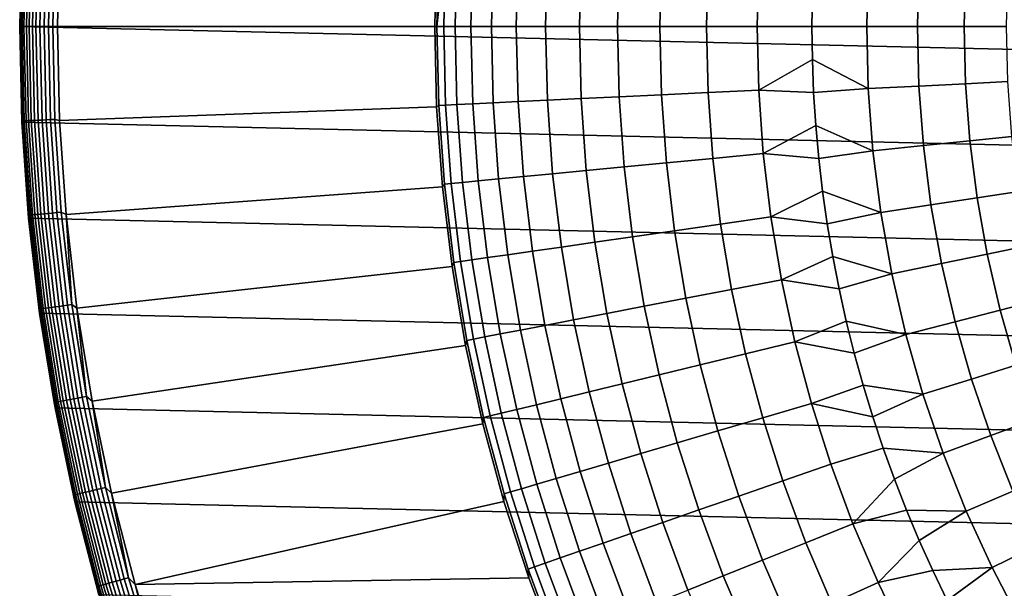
# Model space of a CAD drawing. Header units: metres. Extents: x -28 to 70, y -212 to 28.
# Tile 94 of 239: x -27.5 to -14.45, y -7.44 to 0.09. Entities that reach past the tile are written whole.
import ezdxf

# ---------------------------------------------------------------- set-up
doc = ezdxf.new("R2010")
doc.units = ezdxf.units.M
doc.layers.add('solid_10_261_102_XXX', color=7, linetype='CONTINUOUS')

msp = doc.modelspace()

# ---------------------------------------------------------------- linework, layer by layer
at = {"layer": 'solid_10_261_102_XXX'}
for points in [[(-27.38269, 2.537377, -5), (27.470657, 1.270013, -5), (27.5, 0, -5), (-27.470657, 1.270013, -5)], [(-27.5, 0, -0.5), (-27.470657, 1.270044, -0.5), (-27.470657, 1.270013, -5), (-27.5, 0, -5)], [(-27.496433, 0, -0.440391), (-27.467939, 1.251489, -0.440391), (-27.470657, 1.270044, -0.5), (-27.5, 0, -0.5)], [(27.470657, -1.270013, -5), (-27.5, 0, -5), (-27.470657, 1.270013, -5), (27.5, 0, -5)], [(-27.467939, 1.251489, -0.440391), (-27.496433, 0, -0.440391), (-27.485615, 0, -0.380929), (-27.45713, 1.250997, -0.380929)], [(-27.45713, 1.250997, -0.380929), (-27.485615, 0, -0.380929), (-27.467701, 0, -0.323206), (-27.439236, 1.250181, -0.323206)], [(-27.439236, 1.250181, -0.323206), (-27.467701, 0, -0.323206), (-27.442953, 0, -0.268066), (-27.414513, 1.249055, -0.268066)], [(-27.414513, 1.249055, -0.268066), (-27.442953, 0, -0.268066), (-27.411732, 0, -0.216316), (-27.383324, 1.247634, -0.216316)], [(-27.383324, 1.247634, -0.216316), (-27.411732, 0, -0.216316), (-27.374496, 0, -0.16871), (-27.346127, 1.245939, -0.16871)], [(-27.346127, 1.245939, -0.16871), (-27.374496, 0, -0.16871), (-27.331787, 0, -0.125945), (-27.303463, 1.243995, -0.125945)], [(-27.303463, 1.243995, -0.125945), (-27.331787, 0, -0.125945), (-27.284231, 0, -0.088645), (-27.255957, 1.241831, -0.088645)], [(-27.255957, 1.241831, -0.088645), (-27.284231, 0, -0.088645), (-27.232523, 0, -0.057356), (-27.2043, 1.239477, -0.057356)], [(-27.2043, 1.239477, -0.057356), (-27.232523, 0, -0.057356), (-27.177416, 0, -0.032535), (-27.14925, 1.236969, -0.032535)], [(-27.14925, 1.236969, -0.032535), (-27.177416, 0, -0.032535), (-27.119717, 0, -0.014544), (-27.091612, 1.234343, -0.014544)], [(-27.091612, 1.234343, -0.014544), (-27.119717, 0, -0.014544), (-27.060268, 0, -0.003646), (-27.032225, 1.231637, -0.003646)], [(-27.032225, 1.231637, -0.003646), (-27.060268, 0, -0.003646), (-27, 0), (-26.971207, 1.246568)], [(-26.971207, 1.246568), (-27, 0), (-22, 0), (-21.97431, 1.062874)], [(-21.97431, 1.062894, 143.052673), (-22, 0, 143.052673), (-21.970417, 0, 144.561661), (-21.945532, 1.045395, 144.561661)], [(-21.97431, 1.062874), (-22, 0), (-22, 0, 143.052673), (-21.97431, 1.062894, 143.052673)], [(-21.945532, 1.045395, 144.561661), (-21.970417, 0, 144.561661), (-21.969755, 0, 144.578445), (-21.85549, 1.041105, 146.086594)], [(-21.969755, 0, 144.578445), (-21.880272, 0, 146.086594), (-21.85549, 1.041105, 146.086594)], [(-21.85549, 1.041105, 146.086594), (-21.880272, 0, 146.086594), (-21.729704, 0, 147.606766), (-21.705091, 1.033941, 147.606766)], [(-21.705091, 1.033941, 147.606766), (-21.729704, 0, 147.606766), (-21.51895, 0, 149.119751), (-21.494576, 1.023913, 149.119751)], [(-21.494576, 1.023913, 149.119751), (-21.51895, 0, 149.119751), (-21.248341, 0, 150.623184), (-21.224274, 1.011037, 150.623184)], [(-21.224274, 1.011037, 150.623184), (-21.248341, 0, 150.623184), (-20.918304, 0, 152.1147), (-20.894611, 0.995333, 152.1147)], [(-20.894611, 0.995333, 152.1147), (-20.918304, 0, 152.1147), (-20.529358, 0, 153.591949), (-20.506105, 0.976826, 153.591949)], [(-20.506105, 0.976826, 153.591949), (-20.529358, 0, 153.591949), (-20.082117, 0, 155.052612), (-20.05937, 0.955546, 155.052612)], [(-20.05937, 0.955546, 155.052612), (-20.082117, 0, 155.052612), (-19.577282, 0, 156.494385), (-19.555107, 0.931525, 156.494385)], [(-19.555107, 0.931525, 156.494385), (-19.577282, 0, 156.494385), (-19.01565, 0, 157.914993), (-18.994112, 0.904801, 157.914993)], [(-18.994112, 0.904801, 157.914993), (-19.01565, 0, 157.914993), (-18.398104, 0, 159.312195), (-18.377266, 0.875417, 159.312195)], [(-18.377266, 0.875417, 159.312195), (-18.398104, 0, 159.312195), (-17.725616, 0, 160.683807), (-17.70554, 0.843419, 160.683807)], [(-17.70554, 0.843419, 160.683807), (-17.725616, 0, 160.683807), (-17, 0, 162.026337), (-16.994364, 0.437715, 162.026337)], [(-16.994364, 0.437715, 162.026337), (-17, 0, 162.026337), (-16.274384, 0, 163.368866), (-16.253494, 0.824284, 163.368866)], [(-16.253494, 0.824284, 163.368866), (-16.274384, 0, 163.368866), (-15.601896, 0, 164.740463), (-15.581871, 0.790223, 164.740463)], [(-15.581871, 0.790223, 164.740463), (-15.601896, 0, 164.740463), (-14.98435, 0, 166.13768), (-14.965118, 0.758945, 166.13768)], [(-14.965118, 0.758945, 166.13768), (-14.98435, 0, 166.13768), (-14.422718, 0, 167.558289), (-14.404206, 0.730499, 167.558289)], [(27.38269, -2.537377, -5), (-27.470657, -1.270013, -5), (-27.5, 0, -5), (27.470657, -1.270013, -5)], [(-27.470657, -1.270044, -0.5), (-27.5, 0, -0.5), (-27.5, 0, -5), (-27.470657, -1.270013, -5)], [(-27.467939, -1.251489, -0.440391), (-27.496433, 0, -0.440391), (-27.5, 0, -0.5), (-27.470657, -1.270044, -0.5)], [(-27.060268, 0, -0.003646), (-27.032225, -1.231637, -0.003646), (-26.971207, -1.246577), (-27, 0)], [(-27, 0), (-26.971207, -1.246577), (-21.97431, -1.062874), (-22, 0)], [(-21.945532, -1.045395, 144.561661), (-21.970417, 0, 144.561661), (-22, 0, 143.052673), (-21.97431, -1.062894, 143.052673)], [(-21.97431, -1.062894, 143.052673), (-22, 0, 143.052673), (-22, 0), (-21.97431, -1.062874)], [(-21.945532, -1.045395, 144.561661), (-21.969755, 0, 144.578445), (-21.970417, 0, 144.561661)], [(-21.85549, -1.041105, 146.086594), (-21.880272, 0, 146.086594), (-21.969755, 0, 144.578445), (-21.945532, -1.045395, 144.561661)], [(-21.705091, -1.033941, 147.606766), (-21.729704, 0, 147.606766), (-21.880272, 0, 146.086594), (-21.85549, -1.041105, 146.086594)], [(-21.494576, -1.023913, 149.119751), (-21.51895, 0, 149.119751), (-21.729704, 0, 147.606766), (-21.705091, -1.033941, 147.606766)], [(-21.224274, -1.011037, 150.623184), (-21.248341, 0, 150.623184), (-21.51895, 0, 149.119751), (-21.494576, -1.023913, 149.119751)], [(-20.894611, -0.995333, 152.1147), (-20.918304, 0, 152.1147), (-21.248341, 0, 150.623184), (-21.224274, -1.011037, 150.623184)], [(-20.506105, -0.976826, 153.591949), (-20.529358, 0, 153.591949), (-20.918304, 0, 152.1147), (-20.894611, -0.995333, 152.1147)], [(-20.05937, -0.955546, 155.052612), (-20.082117, 0, 155.052612), (-20.529358, 0, 153.591949), (-20.506105, -0.976826, 153.591949)], [(-19.555107, -0.931525, 156.494385), (-19.577282, 0, 156.494385), (-20.082117, 0, 155.052612), (-20.05937, -0.955546, 155.052612)], [(-18.994112, -0.904801, 157.914993), (-19.01565, 0, 157.914993), (-19.577282, 0, 156.494385), (-19.555107, -0.931525, 156.494385)], [(-18.377266, -0.875417, 159.312195), (-18.398104, 0, 159.312195), (-19.01565, 0, 157.914993), (-18.994112, -0.904801, 157.914993)], [(-17.70554, -0.843419, 160.683807), (-17.725616, 0, 160.683807), (-18.398104, 0, 159.312195), (-18.377266, -0.875417, 159.312195)], [(-16.994364, -0.437715, 162.026337), (-17, 0, 162.026337), (-17.725616, 0, 160.683807), (-17.70554, -0.843419, 160.683807)], [(-16.253494, -0.824284, 163.368866), (-16.274384, 0, 163.368866), (-17, 0, 162.026337), (-16.994364, -0.437715, 162.026337)], [(-15.581871, -0.790223, 164.740463), (-15.601896, 0, 164.740463), (-16.274384, 0, 163.368866), (-16.253494, -0.824284, 163.368866)], [(-14.965118, -0.758945, 166.13768), (-14.98435, 0, 166.13768), (-15.601896, 0, 164.740463), (-15.581871, -0.790223, 164.740463)], [(-14.404206, -0.730499, 167.558289), (-14.422718, 0, 167.558289), (-14.98435, 0, 166.13768), (-14.965118, -0.758945, 166.13768)], [(-27.496433, 0, -0.440391), (-27.467939, -1.251489, -0.440391), (-27.45713, -1.250997, -0.380929), (-27.485615, 0, -0.380929)], [(-27.485615, 0, -0.380929), (-27.45713, -1.250997, -0.380929), (-27.439236, -1.250181, -0.323206), (-27.467701, 0, -0.323206)], [(-27.467701, 0, -0.323206), (-27.439236, -1.250181, -0.323206), (-27.414513, -1.249055, -0.268066), (-27.442953, 0, -0.268066)], [(-27.442953, 0, -0.268066), (-27.414513, -1.249055, -0.268066), (-27.383324, -1.247634, -0.216316), (-27.411732, 0, -0.216316)], [(-27.411732, 0, -0.216316), (-27.383324, -1.247634, -0.216316), (-27.346127, -1.245939, -0.16871), (-27.374496, 0, -0.16871)], [(-27.374496, 0, -0.16871), (-27.346127, -1.245939, -0.16871), (-27.303463, -1.243995, -0.125945), (-27.331787, 0, -0.125945)], [(-27.331787, 0, -0.125945), (-27.303463, -1.243995, -0.125945), (-27.255957, -1.241831, -0.088645), (-27.284231, 0, -0.088645)], [(-27.284231, 0, -0.088645), (-27.255957, -1.241831, -0.088645), (-27.2043, -1.239477, -0.057356), (-27.232523, 0, -0.057356)], [(-27.232523, 0, -0.057356), (-27.2043, -1.239477, -0.057356), (-27.14925, -1.236969, -0.032535), (-27.177416, 0, -0.032535)], [(-27.177416, 0, -0.032535), (-27.14925, -1.236969, -0.032535), (-27.091612, -1.234343, -0.014544), (-27.119717, 0, -0.014544)], [(-27.119717, 0, -0.014544), (-27.091612, -1.234343, -0.014544), (-27.032225, -1.231637, -0.003646), (-27.060268, 0, -0.003646)], [(-17.70554, -0.843419, 160.683807), (-16.977459, -0.875139, 162.026337), (-16.994364, -0.437715, 162.026337)], [(-16.994364, -0.437715, 162.026337), (-16.977459, -0.875139, 162.026337), (-16.253494, -0.824284, 163.368866)], [(-15.581871, -0.790223, 164.740463), (-15.521848, -1.578418, 164.740463), (-14.907471, -1.515942, 166.13768), (-14.965118, -0.758945, 166.13768)], [(-14.965118, -0.758945, 166.13768), (-14.907471, -1.515942, 166.13768), (-14.34872, -1.459122, 167.558289), (-14.404206, -0.730499, 167.558289)], [(-19.555107, -0.931525, 156.494385), (-19.488634, -1.860939, 156.494385), (-18.929544, -1.807552, 157.914993), (-18.994112, -0.904801, 157.914993)], [(-18.994112, -0.904801, 157.914993), (-18.929544, -1.807552, 157.914993), (-18.314796, -1.748851, 159.312195), (-18.377266, -0.875417, 159.312195)], [(-18.377266, -0.875417, 159.312195), (-18.314796, -1.748851, 159.312195), (-17.645353, -1.684927, 160.683807), (-17.70554, -0.843419, 160.683807)], [(-17.70554, -0.843419, 160.683807), (-17.645353, -1.684927, 160.683807), (-16.949299, -1.311983, 162.026337), (-16.977459, -0.875139, 162.026337)], [(-16.977459, -0.875139, 162.026337), (-16.949299, -1.311983, 162.026337), (-16.190884, -1.646452, 163.368866), (-16.253494, -0.824284, 163.368866)], [(-16.253494, -0.824284, 163.368866), (-16.190884, -1.646452, 163.368866), (-15.521848, -1.578418, 164.740463), (-15.581871, -0.790223, 164.740463)], [(-21.945532, -1.045395, 144.561661), (-21.870932, -2.088421, 144.561661), (-21.781197, -2.079852, 146.086594), (-21.85549, -1.041105, 146.086594)], [(-21.85549, -1.041105, 146.086594), (-21.781197, -2.079852, 146.086594), (-21.63131, -2.06554, 147.606766), (-21.705091, -1.033941, 147.606766)], [(-21.705091, -1.033941, 147.606766), (-21.63131, -2.06554, 147.606766), (-21.421511, -2.045506, 149.119751), (-21.494576, -1.023913, 149.119751)], [(-21.494576, -1.023913, 149.119751), (-21.421511, -2.045506, 149.119751), (-21.152126, -2.019783, 150.623184), (-21.224274, -1.011037, 150.623184)], [(-21.224274, -1.011037, 150.623184), (-21.152126, -2.019783, 150.623184), (-20.823586, -1.988411, 152.1147), (-20.894611, -0.995333, 152.1147)], [(-20.894611, -0.995333, 152.1147), (-20.823586, -1.988411, 152.1147), (-20.436399, -1.95144, 153.591949), (-20.506105, -0.976826, 153.591949)], [(-20.506105, -0.976826, 153.591949), (-20.436399, -1.95144, 153.591949), (-19.991182, -1.908926, 155.052612), (-20.05937, -0.955546, 155.052612)], [(-20.05937, -0.955546, 155.052612), (-19.991182, -1.908926, 155.052612), (-19.488634, -1.860939, 156.494385), (-19.555107, -0.931525, 156.494385)], [(-26.88483, -2.491148), (-21.897299, -2.123276), (-21.97431, -1.062874), (-26.971207, -1.246577)], [(-21.897297, -2.123306, 143.052673), (-21.870932, -2.088421, 144.561661), (-21.945532, -1.045395, 144.561661), (-21.97431, -1.062894, 143.052673)], [(-21.97431, -1.062874), (-21.897299, -2.123276), (-21.897297, -2.123306, 143.052673), (-21.97431, -1.062894, 143.052673)], [(-27.467939, -1.251489, -0.440391), (-27.470657, -1.270044, -0.5), (-27.38269, -2.537378, -0.5), (-27.382511, -2.500384, -0.440391)], [(27.236292, -3.799254, -5), (-27.38269, -2.537377, -5), (-27.470657, -1.270013, -5), (27.38269, -2.537377, -5)], [(-27.38269, -2.537378, -0.5), (-27.470657, -1.270044, -0.5), (-27.470657, -1.270013, -5), (-27.38269, -2.537377, -5)], [(-27.467939, -1.251489, -0.440391), (-27.382511, -2.500384, -0.440391), (-27.371738, -2.499401, -0.380929), (-27.45713, -1.250997, -0.380929)], [(-27.45713, -1.250997, -0.380929), (-27.371738, -2.499401, -0.380929), (-27.353897, -2.497772, -0.323206), (-27.439236, -1.250181, -0.323206)], [(-27.439236, -1.250181, -0.323206), (-27.353897, -2.497772, -0.323206), (-27.329252, -2.495521, -0.268066), (-27.414513, -1.249055, -0.268066)], [(-27.414513, -1.249055, -0.268066), (-27.329252, -2.495521, -0.268066), (-27.298161, -2.492682, -0.216316), (-27.383324, -1.247634, -0.216316)], [(-27.383324, -1.247634, -0.216316), (-27.298161, -2.492682, -0.216316), (-27.261078, -2.489296, -0.16871), (-27.346127, -1.245939, -0.16871)], [(-27.346127, -1.245939, -0.16871), (-27.261078, -2.489296, -0.16871), (-27.218548, -2.485412, -0.125945), (-27.303463, -1.243995, -0.125945)], [(-27.303463, -1.243995, -0.125945), (-27.218548, -2.485412, -0.125945), (-27.171188, -2.481088, -0.088645), (-27.255957, -1.241831, -0.088645)], [(-27.255957, -1.241831, -0.088645), (-27.171188, -2.481088, -0.088645), (-27.119694, -2.476386, -0.057356), (-27.2043, -1.239477, -0.057356)], [(-27.2043, -1.239477, -0.057356), (-27.119694, -2.476386, -0.057356), (-27.064816, -2.471375, -0.032535), (-27.14925, -1.236969, -0.032535)], [(-27.14925, -1.236969, -0.032535), (-27.064816, -2.471375, -0.032535), (-27.007355, -2.466128, -0.014544), (-27.091612, -1.234343, -0.014544)], [(-27.091612, -1.234343, -0.014544), (-27.007355, -2.466128, -0.014544), (-26.948153, -2.460722, -0.003646), (-27.032225, -1.231637, -0.003646)], [(-27.032225, -1.231637, -0.003646), (-26.948153, -2.460722, -0.003646), (-26.88483, -2.491148), (-26.971207, -1.246577)], [(-17.645353, -1.684927, 160.683807), (-16.909899, -1.747957, 162.026337), (-16.949299, -1.311983, 162.026337)], [(-16.949299, -1.311983, 162.026337), (-16.909899, -1.747957, 162.026337), (-16.190884, -1.646452, 163.368866)], [(-15.521848, -1.578418, 164.740463), (-15.42198, -2.362561, 164.740463), (-14.811556, -2.269047, 166.13768), (-14.907471, -1.515942, 166.13768)], [(-14.907471, -1.515942, 166.13768), (-14.811556, -2.269047, 166.13768), (-14.2564, -2.184, 167.558289), (-14.34872, -1.459122, 167.558289)], [(-18.314796, -1.748851, 159.312195), (-18.210838, -2.618323, 159.312195), (-17.545197, -2.522618, 160.683807), (-17.645353, -1.684927, 160.683807)], [(-17.645353, -1.684927, 160.683807), (-17.545197, -2.522618, 160.683807), (-16.859285, -2.182772, 162.026337), (-16.909899, -1.747957, 162.026337)], [(-16.909899, -1.747957, 162.026337), (-16.859285, -2.182772, 162.026337), (-16.086712, -2.464394, 163.368866), (-16.190884, -1.646452, 163.368866)], [(-16.190884, -1.646452, 163.368866), (-16.086712, -2.464394, 163.368866), (-15.42198, -2.362561, 164.740463), (-15.521848, -1.578418, 164.740463)], [(-19.488634, -1.860939, 156.494385), (-19.378014, -2.786138, 156.494385), (-18.822098, -2.706209, 157.914993), (-18.929544, -1.807552, 157.914993)], [(-18.929544, -1.807552, 157.914993), (-18.822098, -2.706209, 157.914993), (-18.210838, -2.618323, 159.312195), (-18.314796, -1.748851, 159.312195)], [(-20.823586, -1.988411, 152.1147), (-20.705387, -2.976985, 152.1147), (-20.3204, -2.921632, 153.591949), (-20.436399, -1.95144, 153.591949)], [(-20.436399, -1.95144, 153.591949), (-20.3204, -2.921632, 153.591949), (-19.87771, -2.857983, 155.052612), (-19.991182, -1.908926, 155.052612)], [(-19.991182, -1.908926, 155.052612), (-19.87771, -2.857983, 155.052612), (-19.378014, -2.786138, 156.494385), (-19.488634, -1.860939, 156.494385)], [(-21.870932, -2.088421, 144.561661), (-21.74679, -3.126716, 144.561661), (-21.657562, -3.113887, 146.086594), (-21.781197, -2.079852, 146.086594)], [(-21.781197, -2.079852, 146.086594), (-21.657562, -3.113887, 146.086594), (-21.508528, -3.092459, 147.606766), (-21.63131, -2.06554, 147.606766)], [(-21.63131, -2.06554, 147.606766), (-21.508528, -3.092459, 147.606766), (-21.299917, -3.062466, 149.119751), (-21.421511, -2.045506, 149.119751)], [(-21.421511, -2.045506, 149.119751), (-21.299917, -3.062466, 149.119751), (-21.032064, -3.023954, 150.623184), (-21.152126, -2.019783, 150.623184)], [(-21.152126, -2.019783, 150.623184), (-21.032064, -3.023954, 150.623184), (-20.705387, -2.976985, 152.1147), (-20.823586, -1.988411, 152.1147)], [(-26.741062, -3.730351), (-21.769144, -3.178728), (-21.897299, -2.123276), (-26.88483, -2.491148)], [(-21.897299, -2.123276), (-21.769144, -3.178728), (-21.76914, -3.178759, 143.052673), (-21.897297, -2.123306, 143.052673)], [(-21.76914, -3.178759, 143.052673), (-21.74679, -3.126716, 144.561661), (-21.870932, -2.088421, 144.561661), (-21.897297, -2.123306, 143.052673)], [(-17.545197, -2.522618, 160.683807), (-16.797495, -2.61614, 162.026337), (-16.859285, -2.182772, 162.026337)], [(-16.859285, -2.182772, 162.026337), (-16.797495, -2.61614, 162.026337), (-16.086712, -2.464394, 163.368866)], [(-14.811556, -2.269047, 166.13768), (-14.67762, -3.016328, 166.13768), (-14.127484, -2.903272, 167.558289), (-14.2564, -2.184, 167.558289)], [(-15.42198, -2.362561, 164.740463), (-15.282524, -3.140639, 164.740463), (-14.67762, -3.016328, 166.13768), (-14.811556, -2.269047, 166.13768)], [(-27.171188, -2.481088, -0.088645), (-27.030104, -3.715202, -0.088645), (-26.978876, -3.708161, -0.057356), (-27.119694, -2.476386, -0.057356)], [(-27.119694, -2.476386, -0.057356), (-26.978876, -3.708161, -0.057356), (-26.924284, -3.700658, -0.032535), (-27.064816, -2.471375, -0.032535)], [(-27.064816, -2.471375, -0.032535), (-26.924284, -3.700658, -0.032535), (-26.867123, -3.692801, -0.014544), (-27.007355, -2.466128, -0.014544)], [(-27.007355, -2.466128, -0.014544), (-26.867123, -3.692801, -0.014544), (-26.808228, -3.684706, -0.003646), (-26.948153, -2.460722, -0.003646)], [(-26.948153, -2.460722, -0.003646), (-26.808228, -3.684706, -0.003646), (-26.88483, -2.491148)], [(-16.797495, -2.61614, 162.026337), (-16.724566, -3.047773, 162.026337), (-15.941245, -3.276009, 163.368866), (-16.086712, -2.464394, 163.368866)], [(-16.086712, -2.464394, 163.368866), (-15.941245, -3.276009, 163.368866), (-15.282524, -3.140639, 164.740463), (-15.42198, -2.362561, 164.740463)], [(-27.382511, -2.500384, -0.440391), (-27.38269, -2.537378, -0.5), (-27.240332, -3.744097, -0.440391)], [(27.031759, -5.053116, -5), (-27.236292, -3.799254, -5), (-27.38269, -2.537377, -5), (27.236292, -3.799254, -5)], [(-27.236288, -3.799297, -0.5), (-27.38269, -2.537378, -0.5), (-27.38269, -2.537377, -5), (-27.236292, -3.799254, -5)], [(-27.240332, -3.744097, -0.440391), (-27.38269, -2.537378, -0.5), (-27.236288, -3.799297, -0.5)], [(-27.382511, -2.500384, -0.440391), (-27.240332, -3.744097, -0.440391), (-27.229612, -3.742624, -0.380929), (-27.371738, -2.499401, -0.380929)], [(-27.371738, -2.499401, -0.380929), (-27.229612, -3.742624, -0.380929), (-27.211864, -3.740185, -0.323206), (-27.353897, -2.497772, -0.323206)], [(-27.353897, -2.497772, -0.323206), (-27.211864, -3.740185, -0.323206), (-27.187347, -3.736815, -0.268066), (-27.329252, -2.495521, -0.268066)], [(-27.329252, -2.495521, -0.268066), (-27.187347, -3.736815, -0.268066), (-27.156418, -3.732564, -0.216316), (-27.298161, -2.492682, -0.216316)], [(-27.298161, -2.492682, -0.216316), (-27.156418, -3.732564, -0.216316), (-27.119528, -3.727493, -0.16871), (-27.261078, -2.489296, -0.16871)], [(-27.261078, -2.489296, -0.16871), (-27.119528, -3.727493, -0.16871), (-27.077217, -3.721678, -0.125945), (-27.218548, -2.485412, -0.125945)], [(-27.218548, -2.485412, -0.125945), (-27.077217, -3.721678, -0.125945), (-27.030104, -3.715202, -0.088645), (-27.171188, -2.481088, -0.088645)], [(-26.808228, -3.684706, -0.003646), (-26.741062, -3.730351), (-26.88483, -2.491148)], [(-18.210838, -2.618323, 159.312195), (-18.065626, -3.481864, 159.312195), (-17.405293, -3.354595, 160.683807), (-17.545197, -2.522618, 160.683807)], [(-17.545197, -2.522618, 160.683807), (-17.405293, -3.354595, 160.683807), (-16.724566, -3.047773, 162.026337), (-16.797495, -2.61614, 162.026337)], [(-19.378014, -2.786138, 156.494385), (-19.223495, -3.705025, 156.494385), (-18.672012, -3.598735, 157.914993), (-18.822098, -2.706209, 157.914993)], [(-18.822098, -2.706209, 157.914993), (-18.672012, -3.598735, 157.914993), (-18.065626, -3.481864, 159.312195), (-18.210838, -2.618323, 159.312195)], [(-20.3204, -2.921632, 153.591949), (-20.158367, -3.885207, 153.591949), (-19.719206, -3.800565, 155.052612), (-19.87771, -2.857983, 155.052612)], [(-19.87771, -2.857983, 155.052612), (-19.719206, -3.800565, 155.052612), (-19.223495, -3.705025, 156.494385), (-19.378014, -2.786138, 156.494385)], [(-21.032064, -3.023954, 150.623184), (-20.864357, -4.021275, 150.623184), (-20.540283, -3.958815, 152.1147), (-20.705387, -2.976985, 152.1147)], [(-20.705387, -2.976985, 152.1147), (-20.540283, -3.958815, 152.1147), (-20.158367, -3.885207, 153.591949), (-20.3204, -2.921632, 153.591949)], [(-14.67762, -3.016328, 166.13768), (-14.506007, -3.755865, 166.13768), (-13.962303, -3.615091, 167.558289), (-14.127484, -2.903272, 167.558289)], [(-21.590143, -4.226788, 143.052673), (-21.573381, -4.157928, 144.561661), (-21.74679, -3.126716, 144.561661), (-21.76914, -3.178759, 143.052673)], [(-21.74679, -3.126716, 144.561661), (-21.573381, -4.157928, 144.561661), (-21.484867, -4.140869, 146.086594), (-21.657562, -3.113887, 146.086594)], [(-21.657562, -3.113887, 146.086594), (-21.484867, -4.140869, 146.086594), (-21.337019, -4.112373, 147.606766), (-21.508528, -3.092459, 147.606766)], [(-21.508528, -3.092459, 147.606766), (-21.337019, -4.112373, 147.606766), (-21.130074, -4.072488, 149.119751), (-21.299917, -3.062466, 149.119751)], [(-21.299917, -3.062466, 149.119751), (-21.130074, -4.072488, 149.119751), (-20.864357, -4.021275, 150.623184), (-21.032064, -3.023954, 150.623184)], [(-17.405293, -3.354595, 160.683807), (-16.640547, -3.477385, 162.026337), (-16.724566, -3.047773, 162.026337)], [(-16.724566, -3.047773, 162.026337), (-16.640547, -3.477385, 162.026337), (-15.941245, -3.276009, 163.368866)], [(-15.282524, -3.140639, 164.740463), (-15.103839, -3.910655, 164.740463), (-14.506007, -3.755865, 166.13768), (-14.67762, -3.016328, 166.13768)], [(-26.540218, -4.96152), (-21.590147, -4.226761), (-21.769144, -3.178728), (-26.741062, -3.730351)], [(-21.769144, -3.178728), (-21.590147, -4.226761), (-21.590143, -4.226788, 143.052673), (-21.76914, -3.178759, 143.052673)], [(-15.941245, -3.276009, 163.368866), (-15.754858, -4.079215, 163.368866), (-15.103839, -3.910655, 164.740463), (-15.282524, -3.140639, 164.740463)], [(-18.065626, -3.481864, 159.312195), (-17.87949, -4.337517, 159.312195), (-17.22596, -4.178973, 160.683807), (-17.405293, -3.354595, 160.683807)], [(-17.405293, -3.354595, 160.683807), (-17.22596, -4.178973, 160.683807), (-16.545494, -3.904692, 162.026337), (-16.640547, -3.477385, 162.026337)], [(-16.640547, -3.477385, 162.026337), (-16.545494, -3.904692, 162.026337), (-15.754858, -4.079215, 163.368866), (-15.941245, -3.276009, 163.368866)], [(-18.672012, -3.598735, 157.914993), (-18.479628, -4.483109, 157.914993), (-17.87949, -4.337517, 159.312195), (-18.065626, -3.481864, 159.312195)], [(-19.223495, -3.705025, 156.494385), (-19.025429, -4.615519, 156.494385), (-18.479628, -4.483109, 157.914993), (-18.672012, -3.598735, 157.914993)], [(-14.506007, -3.755865, 166.13768), (-14.297157, -4.485762, 166.13768), (-13.761282, -4.31763, 167.558289), (-13.962303, -3.615091, 167.558289)], [(-27.240332, -3.744097, -0.440391), (-27.041689, -4.98005, -0.440391), (-27.03105, -4.97809, -0.380929), (-27.229612, -3.742624, -0.380929)], [(-27.240332, -3.744097, -0.440391), (-27.236288, -3.799297, -0.5), (-27.041689, -4.98005, -0.440391)], [(-27.229612, -3.742624, -0.380929), (-27.03105, -4.97809, -0.380929), (-27.013432, -4.974846, -0.323206), (-27.211864, -3.740185, -0.323206)], [(-27.211864, -3.740185, -0.323206), (-27.013432, -4.974846, -0.323206), (-26.989092, -4.970364, -0.268066), (-27.187347, -3.736815, -0.268066)], [(-27.187347, -3.736815, -0.268066), (-26.989092, -4.970364, -0.268066), (-26.958389, -4.964709, -0.216316), (-27.156418, -3.732564, -0.216316)], [(-27.156418, -3.732564, -0.216316), (-26.958389, -4.964709, -0.216316), (-26.921768, -4.957965, -0.16871), (-27.119528, -3.727493, -0.16871)], [(-27.119528, -3.727493, -0.16871), (-26.921768, -4.957965, -0.16871), (-26.879766, -4.95023, -0.125945), (-27.077217, -3.721678, -0.125945)], [(-27.077217, -3.721678, -0.125945), (-26.879766, -4.95023, -0.125945), (-26.832996, -4.941617, -0.088645), (-27.030104, -3.715202, -0.088645)], [(-27.030104, -3.715202, -0.088645), (-26.832996, -4.941617, -0.088645), (-26.782143, -4.932251, -0.057356), (-26.978876, -3.708161, -0.057356)], [(-26.978876, -3.708161, -0.057356), (-26.782143, -4.932251, -0.057356), (-26.727947, -4.92227, -0.032535), (-26.924284, -3.700658, -0.032535)], [(-26.924284, -3.700658, -0.032535), (-26.727947, -4.92227, -0.032535), (-26.671202, -4.91182, -0.014544), (-26.867123, -3.692801, -0.014544)], [(-26.867123, -3.692801, -0.014544), (-26.671202, -4.91182, -0.014544), (-26.612738, -4.901053, -0.003646), (-26.808228, -3.684706, -0.003646)], [(-26.808228, -3.684706, -0.003646), (-26.612738, -4.901053, -0.003646), (-26.741062, -3.730351)], [(-26.612738, -4.901053, -0.003646), (-26.540218, -4.96152), (-26.741062, -3.730351)], [(-19.719206, -3.800565, 155.052612), (-19.516033, -4.734539, 155.052612), (-19.025429, -4.615519, 156.494385), (-19.223495, -3.705025, 156.494385)], [(-15.103839, -3.910655, 164.740463), (-14.886381, -4.670632, 164.740463), (-14.297157, -4.485762, 166.13768), (-14.506007, -3.755865, 166.13768)], [(26.769545, -6.296132, -5), (-27.031759, -5.053116, -5), (-27.236292, -3.799254, -5), (27.031759, -5.053116, -5)], [(-27.031761, -5.053108, -0.5), (-27.236288, -3.799297, -0.5), (-27.236292, -3.799254, -5), (-27.031759, -5.053116, -5)], [(-27.041689, -4.98005, -0.440391), (-27.236288, -3.799297, -0.5), (-27.031761, -5.053108, -0.5)], [(-20.540283, -3.958815, 152.1147), (-20.32865, -4.931677, 152.1147), (-19.950668, -4.83998, 153.591949), (-20.158367, -3.885207, 153.591949)], [(-20.158367, -3.885207, 153.591949), (-19.950668, -4.83998, 153.591949), (-19.516033, -4.734539, 155.052612), (-19.719206, -3.800565, 155.052612)], [(-17.22596, -4.178973, 160.683807), (-16.439472, -4.329409, 162.026337), (-16.545494, -3.904692, 162.026337)], [(-16.545494, -3.904692, 162.026337), (-16.439472, -4.329409, 162.026337), (-15.754858, -4.079215, 163.368866)], [(-15.754858, -4.079215, 163.368866), (-15.528028, -4.87195, 163.368866), (-14.886381, -4.670632, 164.740463), (-15.103839, -3.910655, 164.740463)], [(-21.130074, -4.072488, 149.119751), (-20.912365, -5.073285, 149.119751), (-20.649384, -5.009486, 150.623184), (-20.864357, -4.021275, 150.623184)], [(-20.864357, -4.021275, 150.623184), (-20.649384, -5.009486, 150.623184), (-20.32865, -4.931677, 152.1147), (-20.540283, -3.958815, 152.1147)], [(-21.36072, -5.264945, 143.052673), (-21.351105, -5.179722, 144.561661), (-21.573381, -4.157928, 144.561661), (-21.590143, -4.226788, 143.052673)], [(-21.573381, -4.157928, 144.561661), (-21.351105, -5.179722, 144.561661), (-21.263502, -5.15847, 146.086594), (-21.484867, -4.140869, 146.086594)], [(-21.484867, -4.140869, 146.086594), (-21.263502, -5.15847, 146.086594), (-21.117178, -5.122972, 147.606766), (-21.337019, -4.112373, 147.606766)], [(-21.337019, -4.112373, 147.606766), (-21.117178, -5.122972, 147.606766), (-20.912365, -5.073285, 149.119751), (-21.130074, -4.072488, 149.119751)], [(-16.439472, -4.329409, 162.026337), (-16.322548, -4.751256, 162.026337), (-15.528028, -4.87195, 163.368866), (-15.754858, -4.079215, 163.368866)], [(-26.282724, -6.182099), (-21.360722, -5.264926), (-21.590147, -4.226761), (-26.540218, -4.96152)], [(-21.590147, -4.226761), (-21.360722, -5.264926), (-21.36072, -5.264945, 143.052673), (-21.590143, -4.226788, 143.052673)], [(-17.87949, -4.337517, 159.312195), (-17.652851, -5.183345, 159.312195), (-17.007605, -4.993884, 160.683807), (-17.22596, -4.178973, 160.683807)], [(-17.22596, -4.178973, 160.683807), (-17.007605, -4.993884, 160.683807), (-16.322548, -4.751256, 162.026337), (-16.439472, -4.329409, 162.026337)], [(-18.479628, -4.483109, 157.914993), (-18.245382, -5.357327, 157.914993), (-17.652851, -5.183345, 159.312195), (-17.87949, -4.337517, 159.312195)], [(-19.025429, -4.615519, 156.494385), (-18.784264, -5.515558, 156.494385), (-18.245382, -5.357327, 157.914993), (-18.479628, -4.483109, 157.914993)], [(-14.886381, -4.670632, 164.740463), (-14.630712, -5.418621, 164.740463), (-14.051606, -5.204144, 166.13768), (-14.297157, -4.485762, 166.13768)], [(-19.516033, -4.734539, 155.052612), (-19.26865, -5.657786, 155.052612), (-18.784264, -5.515558, 156.494385), (-19.025429, -4.615519, 156.494385)], [(-15.528028, -4.87195, 163.368866), (-15.261337, -5.652179, 163.368866), (-14.630712, -5.418621, 164.740463), (-14.886381, -4.670632, 164.740463)], [(-19.950668, -4.83998, 153.591949), (-19.697775, -5.783789, 153.591949), (-19.26865, -5.657786, 155.052612), (-19.516033, -4.734539, 155.052612)], [(-17.007605, -4.993884, 160.683807), (-16.194801, -5.169952, 162.026337), (-16.322548, -4.751256, 162.026337)], [(-16.322548, -4.751256, 162.026337), (-16.194801, -5.169952, 162.026337), (-15.528028, -4.87195, 163.368866)], [(-26.958389, -4.964709, -0.216316), (-26.704485, -6.186564, -0.216316), (-26.668209, -6.17816, -0.16871), (-26.921768, -4.957965, -0.16871)], [(-26.921768, -4.957965, -0.16871), (-26.668209, -6.17816, -0.16871), (-26.626602, -6.168521, -0.125945), (-26.879766, -4.95023, -0.125945)], [(-26.879766, -4.95023, -0.125945), (-26.626602, -6.168521, -0.125945), (-26.580273, -6.157788, -0.088645), (-26.832996, -4.941617, -0.088645)], [(-26.832996, -4.941617, -0.088645), (-26.580273, -6.157788, -0.088645), (-26.529898, -6.146118, -0.057356), (-26.782143, -4.932251, -0.057356)], [(-26.782143, -4.932251, -0.057356), (-26.529898, -6.146118, -0.057356), (-26.476213, -6.133681, -0.032535), (-26.727947, -4.92227, -0.032535)], [(-26.727947, -4.92227, -0.032535), (-26.476213, -6.133681, -0.032535), (-26.420002, -6.120659, -0.014544), (-26.671202, -4.91182, -0.014544)], [(-26.671202, -4.91182, -0.014544), (-26.420002, -6.120659, -0.014544), (-26.362089, -6.107242, -0.003646), (-26.612738, -4.901053, -0.003646)], [(-26.612738, -4.901053, -0.003646), (-26.362089, -6.107242, -0.003646), (-26.540218, -4.96152)], [(-20.649384, -5.009486, 150.623184), (-20.387634, -5.98635, 150.623184), (-20.070967, -5.893367, 152.1147), (-20.32865, -4.931677, 152.1147)], [(-20.32865, -4.931677, 152.1147), (-20.070967, -5.893367, 152.1147), (-19.697775, -5.783789, 153.591949), (-19.950668, -4.83998, 153.591949)], [(-16.194801, -5.169952, 162.026337), (-16.056316, -5.58522, 162.026337), (-15.261337, -5.652179, 163.368866), (-15.528028, -4.87195, 163.368866)], [(-27.041689, -4.98005, -0.440391), (-26.787001, -6.205681, -0.440391), (-26.776461, -6.203239, -0.380929), (-27.03105, -4.97809, -0.380929)], [(-27.041689, -4.98005, -0.440391), (-27.031761, -5.053108, -0.5), (-26.787001, -6.205681, -0.440391)], [(-26.769548, -6.296135, -0.5), (-27.031761, -5.053108, -0.5), (-27.031759, -5.053116, -5), (-26.769545, -6.296132, -5)], [(-26.787001, -6.205681, -0.440391), (-27.031761, -5.053108, -0.5), (-26.769548, -6.296135, -0.5)], [(26.450205, -7.525734, -5), (-26.769545, -6.296132, -5), (-27.031759, -5.053116, -5), (26.769545, -6.296132, -5)], [(-27.03105, -4.97809, -0.380929), (-26.776461, -6.203239, -0.380929), (-26.759008, -6.199196, -0.323206), (-27.013432, -4.974846, -0.323206)], [(-27.013432, -4.974846, -0.323206), (-26.759008, -6.199196, -0.323206), (-26.7349, -6.19361, -0.268066), (-26.989092, -4.970364, -0.268066)], [(-26.989092, -4.970364, -0.268066), (-26.7349, -6.19361, -0.268066), (-26.704485, -6.186564, -0.216316), (-26.958389, -4.964709, -0.216316)], [(-26.362089, -6.107242, -0.003646), (-26.282724, -6.182099), (-26.540218, -4.96152)], [(-21.117178, -5.122972, 147.606766), (-20.849499, -6.121965, 147.606766), (-20.647282, -6.062589, 149.119751), (-20.912365, -5.073285, 149.119751)], [(-20.912365, -5.073285, 149.119751), (-20.647282, -6.062589, 149.119751), (-20.387634, -5.98635, 150.623184), (-20.649384, -5.009486, 150.623184)], [(-17.652851, -5.183345, 159.312195), (-17.386223, -6.01743, 159.312195), (-16.750723, -5.797482, 160.683807), (-17.007605, -4.993884, 160.683807)], [(-17.007605, -4.993884, 160.683807), (-16.750723, -5.797482, 160.683807), (-16.056316, -5.58522, 162.026337), (-16.194801, -5.169952, 162.026337)], [(-21.081408, -6.290805, 143.052673), (-21.08046, -6.189782, 144.561661), (-21.351105, -5.179722, 144.561661), (-21.36072, -5.264945, 143.052673)], [(-21.351105, -5.179722, 144.561661), (-21.08046, -6.189782, 144.561661), (-20.993967, -6.164385, 146.086594), (-21.263502, -5.15847, 146.086594)], [(-21.263502, -5.15847, 146.086594), (-20.993967, -6.164385, 146.086594), (-20.849499, -6.121965, 147.606766), (-21.117178, -5.122972, 147.606766)], [(-18.245382, -5.357327, 157.914993), (-17.969805, -6.21941, 157.914993), (-17.386223, -6.01743, 159.312195), (-17.652851, -5.183345, 159.312195)], [(-14.630712, -5.418621, 164.740463), (-14.337484, -6.152699, 164.740463), (-13.769986, -5.909166, 166.13768), (-14.051606, -5.204144, 166.13768)], [(-25.969147, -7.389408), (-21.081408, -6.290798), (-21.360722, -5.264926), (-26.282724, -6.182099)], [(-21.360722, -5.264926), (-21.081408, -6.290798), (-21.081408, -6.290805, 143.052673), (-21.36072, -5.264945, 143.052673)], [(-18.784264, -5.515558, 156.494385), (-18.500547, -6.403102, 156.494385), (-17.969805, -6.21941, 157.914993), (-18.245382, -5.357327, 157.914993)], [(-15.261337, -5.652179, 163.368866), (-14.955471, -6.417898, 163.368866), (-14.337484, -6.152699, 164.740463), (-14.630712, -5.418621, 164.740463)], [(-19.26865, -5.657786, 155.052612), (-18.977617, -6.568217, 155.052612), (-18.500547, -6.403102, 156.494385), (-18.784264, -5.515558, 156.494385)], [(-16.750723, -5.797482, 160.683807), (-16.455894, -6.587946, 160.683807), (-15.907186, -5.996786, 162.026337), (-16.056316, -5.58522, 162.026337)], [(-16.056316, -5.58522, 162.026337), (-15.907186, -5.996786, 162.026337), (-15.261337, -5.652179, 163.368866)], [(-19.697775, -5.783789, 153.591949), (-19.400261, -6.714496, 153.591949), (-18.977617, -6.568217, 155.052612), (-19.26865, -5.657786, 155.052612)], [(-15.907186, -5.996786, 162.026337), (-15.747507, -6.404374, 162.026337), (-14.955471, -6.417898, 163.368866), (-15.261337, -5.652179, 163.368866)], [(-20.070967, -5.893367, 152.1147), (-19.767815, -6.841707, 152.1147), (-19.400261, -6.714496, 153.591949), (-19.697775, -5.783789, 153.591949)], [(-17.386223, -6.01743, 159.312195), (-17.08021, -6.837884, 159.312195), (-16.455894, -6.587946, 160.683807), (-16.750723, -5.797482, 160.683807)], [(-20.647282, -6.062589, 149.119751), (-20.335424, -7.038159, 149.119751), (-20.0797, -6.949652, 150.623184), (-20.387634, -5.98635, 150.623184)], [(-20.387634, -5.98635, 150.623184), (-20.0797, -6.949652, 150.623184), (-19.767815, -6.841707, 152.1147), (-20.070967, -5.893367, 152.1147)], [(-16.455894, -6.587946, 160.683807), (-15.747507, -6.404374, 162.026337), (-15.907186, -5.996786, 162.026337)], [(-26.476213, -6.133681, -0.032535), (-26.169603, -7.332379, -0.032535), (-26.114044, -7.316812, -0.014544), (-26.420002, -6.120659, -0.014544)], [(-26.420002, -6.120659, -0.014544), (-26.114044, -7.316812, -0.014544), (-26.056801, -7.300773, -0.003646), (-26.362089, -6.107242, -0.003646)], [(-26.362089, -6.107242, -0.003646), (-26.056801, -7.300773, -0.003646), (-26.282724, -6.182099)], [(-20.993967, -6.164385, 146.086594), (-20.676874, -7.156336, 146.086594), (-20.534588, -7.10709, 147.606766), (-20.849499, -6.121965, 147.606766)], [(-20.849499, -6.121965, 147.606766), (-20.534588, -7.10709, 147.606766), (-20.335424, -7.038159, 149.119751), (-20.647282, -6.062589, 149.119751)], [(-17.969805, -6.21941, 157.914993), (-17.653519, -7.067403, 157.914993), (-17.08021, -6.837884, 159.312195), (-17.386223, -6.01743, 159.312195)], [(-26.787001, -6.205681, -0.440391), (-26.476791, -7.418449, -0.440391), (-26.466373, -7.41553, -0.380929), (-26.776461, -6.203239, -0.380929)], [(-26.787001, -6.205681, -0.440391), (-26.769548, -6.296135, -0.5), (-26.476791, -7.418449, -0.440391)], [(-26.776461, -6.203239, -0.380929), (-26.466373, -7.41553, -0.380929), (-26.449123, -7.410697, -0.323206), (-26.759008, -6.199196, -0.323206)], [(-26.759008, -6.199196, -0.323206), (-26.449123, -7.410697, -0.323206), (-26.425293, -7.40402, -0.268066), (-26.7349, -6.19361, -0.268066)], [(-26.7349, -6.19361, -0.268066), (-26.425293, -7.40402, -0.268066), (-26.395231, -7.395597, -0.216316), (-26.704485, -6.186564, -0.216316)], [(-26.704485, -6.186564, -0.216316), (-26.395231, -7.395597, -0.216316), (-26.359375, -7.38555, -0.16871), (-26.668209, -6.17816, -0.16871)], [(-26.668209, -6.17816, -0.16871), (-26.359375, -7.38555, -0.16871), (-26.318251, -7.374028, -0.125945), (-26.626602, -6.168521, -0.125945)], [(-26.626602, -6.168521, -0.125945), (-26.318251, -7.374028, -0.125945), (-26.272457, -7.361197, -0.088645), (-26.580273, -6.157788, -0.088645)], [(-26.580273, -6.157788, -0.088645), (-26.272457, -7.361197, -0.088645), (-26.222666, -7.347247, -0.057356), (-26.529898, -6.146118, -0.057356)], [(-26.529898, -6.146118, -0.057356), (-26.222666, -7.347247, -0.057356), (-26.169603, -7.332379, -0.032535), (-26.476213, -6.133681, -0.032535)], [(-26.056801, -7.300773, -0.003646), (-25.969147, -7.389408), (-26.282724, -6.182099)], [(-20.752859, -7.301973, 143.052673), (-20.762062, -7.185819, 144.561661), (-21.08046, -6.189782, 144.561661), (-21.081408, -6.290805, 143.052673)], [(-21.08046, -6.189782, 144.561661), (-20.762062, -7.185819, 144.561661), (-20.676874, -7.156336, 146.086594), (-20.993967, -6.164385, 146.086594)], [(-18.500547, -6.403102, 156.494385), (-18.174921, -7.276141, 156.494385), (-17.653519, -7.067403, 157.914993), (-17.969805, -6.21941, 157.914993)], [(-14.955471, -6.417898, 163.368866), (-14.611215, -7.167143, 163.368866), (-14.007453, -6.870984, 164.740463), (-14.337484, -6.152699, 164.740463)], [(-26.450207, -7.525726, -0.5), (-26.769548, -6.296135, -0.5), (-26.769545, -6.296132, -5), (-26.450205, -7.525734, -5)], [(-26.476791, -7.418449, -0.440391), (-26.769548, -6.296135, -0.5), (-26.450207, -7.525726, -0.5)], [(26.074398, -8.739312, -5), (-26.450205, -7.525734, -5), (-26.769545, -6.296132, -5), (26.450205, -7.525734, -5)], [(-25.969147, -7.389408), (-20.752855, -7.301978), (-21.081408, -6.290798)], [(-21.081408, -6.290798), (-20.752855, -7.301978), (-20.752859, -7.301973, 143.052673), (-21.081408, -6.290805, 143.052673)], [(-18.977617, -6.568217, 155.052612), (-18.643593, -7.463768, 155.052612), (-18.174921, -7.276141, 156.494385), (-18.500547, -6.403102, 156.494385)], [(-16.455894, -6.587946, 160.683807), (-16.123789, -7.363487, 160.683807), (-15.577388, -6.807716, 162.026337), (-15.747507, -6.404374, 162.026337)], [(-15.747507, -6.404374, 162.026337), (-15.577388, -6.807716, 162.026337), (-14.955471, -6.417898, 163.368866)], [(-15.577388, -6.807716, 162.026337), (-15.396938, -7.206545, 162.026337), (-14.611215, -7.167143, 163.368866), (-14.955471, -6.417898, 163.368866)], [(-19.400261, -6.714496, 153.591949), (-19.058798, -7.629992, 153.591949), (-18.643593, -7.463768, 155.052612), (-18.977617, -6.568217, 155.052612)], [(-17.08021, -6.837884, 159.312195), (-16.735504, -7.642848, 159.312195), (-16.123789, -7.363487, 160.683807), (-16.455894, -6.587946, 160.683807)], [(-19.767815, -6.841707, 152.1147), (-19.419884, -7.774549, 152.1147), (-19.058798, -7.629992, 153.591949), (-19.400261, -6.714496, 153.591949)], [(-20.0797, -6.949652, 150.623184), (-19.726278, -7.897211, 150.623184), (-19.419884, -7.774549, 152.1147), (-19.767815, -6.841707, 152.1147)], [(-17.653519, -7.067403, 157.914993), (-17.297243, -7.899386, 157.914993), (-16.735504, -7.642848, 159.312195), (-17.08021, -6.837884, 159.312195)], [(-16.123789, -7.363487, 160.683807), (-15.396938, -7.206545, 162.026337), (-15.577388, -6.807716, 162.026337)], [(-14.611215, -7.167143, 163.368866), (-14.229451, -7.89799, 163.368866), (-13.641465, -7.571631, 164.740463), (-14.007453, -6.870984, 164.740463)], [(-20.534588, -7.10709, 147.606766), (-20.173161, -8.076115, 147.606766), (-19.977503, -7.997786, 149.119751), (-20.335424, -7.038159, 149.119751)], [(-20.335424, -7.038159, 149.119751), (-19.977503, -7.997786, 149.119751), (-19.726278, -7.897211, 150.623184), (-20.0797, -6.949652, 150.623184)], [(-20.762062, -7.185819, 144.561661), (-20.396629, -8.165579, 144.561661), (-20.312943, -8.132075, 146.086594), (-20.676874, -7.156336, 146.086594)], [(-20.676874, -7.156336, 146.086594), (-20.312943, -8.132075, 146.086594), (-20.173161, -8.076115, 147.606766), (-20.534588, -7.10709, 147.606766)], [(-18.174921, -7.276141, 156.494385), (-17.808123, -8.132697, 156.494385), (-17.297243, -7.899386, 157.914993), (-17.653519, -7.067403, 157.914993)], [(-15.396938, -7.206545, 162.026337), (-15.206281, -7.600595, 162.026337), (-14.611215, -7.167143, 163.368866)], [(-15.206281, -7.600595, 162.026337), (-15.00554, -7.989604, 162.026337), (-14.229451, -7.89799, 163.368866), (-14.611215, -7.167143, 163.368866)], [(-26.114044, -7.316812, -0.014544), (-25.75396, -8.4978, -0.014544), (-25.697506, -8.479172, -0.003646), (-26.056801, -7.300773, -0.003646)], [(-26.056801, -7.300773, -0.003646), (-25.697506, -8.479172, -0.003646), (-25.969147, -7.389408)], [(-25.600159, -8.580893), (-20.375834, -8.296103), (-20.752855, -7.301978), (-25.969147, -7.389408)], [(-20.375843, -8.296086, 143.052673), (-20.396629, -8.165579, 144.561661), (-20.762062, -7.185819, 144.561661), (-20.752859, -7.301973, 143.052673)], [(-20.752855, -7.301978), (-20.375834, -8.296103), (-20.375843, -8.296086, 143.052673), (-20.752859, -7.301973, 143.052673)], [(-18.643593, -7.463768, 155.052612), (-18.267336, -8.342413, 155.052612), (-17.808123, -8.132697, 156.494385), (-18.174921, -7.276141, 156.494385)], [(-16.123789, -7.363487, 160.683807), (-15.755157, -8.122348, 160.683807), (-15.206281, -7.600595, 162.026337), (-15.396938, -7.206545, 162.026337)], [(-26.476791, -7.418449, -0.440391), (-26.111706, -8.615842, -0.440391), (-26.101431, -8.612452, -0.380929), (-26.466373, -7.41553, -0.380929)], [(-26.476791, -7.418449, -0.440391), (-26.450207, -7.525726, -0.5), (-26.111706, -8.615842, -0.440391)], [(-26.466373, -7.41553, -0.380929), (-26.101431, -8.612452, -0.380929), (-26.084419, -8.606838, -0.323206), (-26.449123, -7.410697, -0.323206)], [(-26.449123, -7.410697, -0.323206), (-26.084419, -8.606838, -0.323206), (-26.060917, -8.599084, -0.268066), (-26.425293, -7.40402, -0.268066)], [(-26.425293, -7.40402, -0.268066), (-26.060917, -8.599084, -0.268066), (-26.031269, -8.589301, -0.216316), (-26.395231, -7.395597, -0.216316)], [(-26.395231, -7.395597, -0.216316), (-26.031269, -8.589301, -0.216316), (-25.995909, -8.577633, -0.16871), (-26.359375, -7.38555, -0.16871)], [(-26.359375, -7.38555, -0.16871), (-25.995909, -8.577633, -0.16871), (-25.955351, -8.564251, -0.125945), (-26.318251, -7.374028, -0.125945)], [(-26.318251, -7.374028, -0.125945), (-25.955351, -8.564251, -0.125945), (-25.910189, -8.549349, -0.088645), (-26.272457, -7.361197, -0.088645)], [(-26.272457, -7.361197, -0.088645), (-25.910189, -8.549349, -0.088645), (-25.861084, -8.533147, -0.057356), (-26.222666, -7.347247, -0.057356)], [(-26.222666, -7.347247, -0.057356), (-25.861084, -8.533147, -0.057356), (-25.808752, -8.51588, -0.032535), (-26.169603, -7.332379, -0.032535)], [(-26.169603, -7.332379, -0.032535), (-25.808752, -8.51588, -0.032535), (-25.75396, -8.4978, -0.014544), (-26.114044, -7.316812, -0.014544)], [(-25.697506, -8.479172, -0.003646), (-25.600159, -8.580893), (-25.969147, -7.389408)], [(-16.735504, -7.642848, 159.312195), (-16.352886, -8.430499, 159.312195), (-15.755157, -8.122348, 160.683807), (-16.123789, -7.363487, 160.683807)]]:
    msp.add_3dface(points, dxfattribs=at)

doc.saveas('drawing.dxf')
